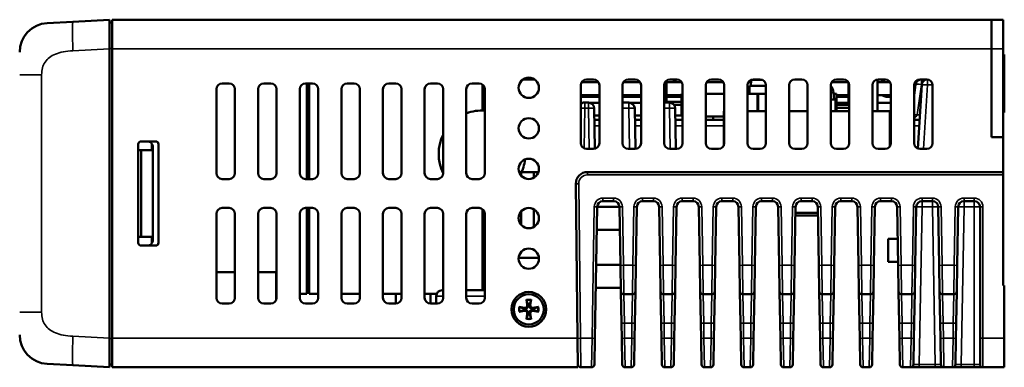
# Model space of a CAD drawing. Header units: millimetres. Extents: x 163 to 2699, y 224 to 730.
# Tile 131 of 168: x 709 to 880, y 670 to 730. Entities that reach past the tile are written whole.
import ezdxf

# ---------------------------------------------------------------- set-up
doc = ezdxf.new("R2010")
doc.units = ezdxf.units.MM
doc.layers.add('可見 (ISO)', color=7, linetype='Continuous', lineweight=50)
doc.layers.add('窄部可見 (ISO)', color=7, linetype='Continuous', lineweight=35)

msp = doc.modelspace()

# ---------------------------------------------------------------- linework, layer by layer
at = {"layer": '可見 (ISO)'}
for p, q in [((877.428, 730.169), (725.428, 730.169)), ((725.428, 725.169), (725.428, 730.169)), ((877.428, 730.169), (877.428, 725.169)), ((877.428, 725.169), (877.428, 730.169)), ((879.428, 730.169), (877.428, 730.169)), ((879.428, 730.169), (879.428, 725.169)), ((718.637, 729.813), (714.166, 729.579)), ((724.928, 730.143), (718.637, 729.813)), ((724.928, 730.143), (724.928, 725.15)), ((725.428, 729.669), (724.928, 729.669)), ((724.928, 675.189), (724.928, 725.15)), ((725.428, 725.169), (725.428, 675.169)), ((877.428, 709.869), (877.428, 725.169)), ((877.428, 725.169), (877.428, 709.869)), ((879.428, 725.169), (879.428, 709.869)), ((879.428, 724.169), (879.628, 724.169)), ((879.628, 724.169), (879.628, 721.169)), ((879.628, 717.169), (879.628, 721.169)), ((744.428, 719.169), (745.628, 719.169)), ((751.628, 719.169), (752.828, 719.169)), ((758.828, 719.169), (760.028, 719.169)), ((759.072, 702.669), (759.072, 719.169)), ((759.443, 702.669), (759.443, 719.169)), ((766.028, 719.169), (767.228, 719.169)), ((773.228, 719.169), (774.428, 719.169)), ((780.428, 719.169), (781.628, 719.169)), ((787.628, 719.169), (788.828, 719.169)), ((789.443, 714.503), (789.443, 718.958)), ((798.408, 719.869), (796.448, 719.869)), ((806.428, 708.869), (806.428, 718.869)), ((806.562, 719.369), (809.494, 719.369)), ((807.428, 719.869), (808.628, 719.869)), ((809.628, 718.869), (809.628, 708.869)), ((813.628, 708.869), (813.628, 718.869)), ((813.762, 719.369), (816.694, 719.369)), ((814.628, 719.869), (815.828, 719.869)), ((816.828, 718.869), (816.828, 708.869)), ((820.828, 708.869), (820.828, 718.869)), ((821.208, 719.654), (821.208, 715.969)), ((821.208, 719.369), (823.894, 719.369)), ((821.828, 719.869), (823.028, 719.869)), ((824.028, 718.869), (824.028, 708.869)), ((828.028, 708.869), (828.028, 718.869)), ((828.162, 719.369), (831.094, 719.369)), ((829.028, 719.869), (830.228, 719.869)), ((831.228, 718.869), (831.228, 708.869)), ((835.228, 708.869), (835.228, 718.869)), ((835.362, 719.369), (835.861, 719.369)), ((835.608, 718.769), (838.428, 718.769)), ((835.608, 717.369), (835.608, 718.769)), ((835.895, 719.757), (835.808, 718.769)), ((836.228, 719.869), (837.428, 719.869)), ((838.428, 718.869), (838.428, 708.869)), ((842.428, 708.869), (842.428, 718.869)), ((843.428, 719.869), (844.628, 719.869)), ((845.628, 718.869), (845.628, 708.869)), ((849.628, 708.869), (849.628, 718.869)), ((849.762, 719.369), (852.694, 719.369)), ((850.628, 719.869), (851.828, 719.869)), ((852.708, 715.469), (852.708, 719.344)), ((852.828, 718.869), (852.828, 708.869)), ((856.828, 708.869), (856.828, 718.869)), ((857.718, 714.369), (857.718, 719.863)), ((857.718, 719.369), (859.894, 719.369)), ((857.828, 719.869), (859.028, 719.869)), ((860.028, 718.869), (860.028, 708.869)), ((864.305, 719.011), (864.028, 717.069)), ((864.028, 708.869), (864.028, 718.869)), ((864.162, 719.369), (864.429, 719.369)), ((865.369, 718.932), (864.682, 707.931)), ((865.028, 719.869), (866.228, 719.869)), ((865.278, 719.869), (865.278, 719.869)), ((867.228, 718.869), (867.228, 708.869)), ((743.428, 703.669), (743.428, 718.169)), ((746.628, 718.169), (746.628, 703.669)), ((750.628, 703.669), (750.628, 718.169)), ((753.828, 718.169), (753.828, 703.669)), ((757.828, 703.669), (757.828, 718.169)), ((761.028, 718.169), (761.028, 703.669)), ((765.028, 703.669), (765.028, 718.169)), ((768.228, 718.169), (768.228, 703.669)), ((772.228, 703.669), (772.228, 718.169)), ((775.428, 718.169), (775.428, 703.669)), ((779.428, 703.669), (779.428, 718.169)), ((782.628, 718.169), (782.628, 703.669)), ((786.628, 703.669), (786.628, 718.169)), ((789.828, 718.169), (789.828, 703.669)), ((806.428, 717.169), (809.628, 717.169)), ((809.628, 716.869), (806.428, 716.869)), ((813.628, 717.169), (816.828, 717.169)), ((816.828, 716.869), (813.628, 716.869)), ((821.208, 717.169), (823.808, 717.169)), ((823.808, 716.869), (821.208, 716.869)), ((823.808, 717.369), (823.808, 713.469)), ((824.028, 717.369), (823.808, 717.369)), ((831.228, 717.369), (828.028, 717.369)), ((836.372, 717.369), (835.228, 717.369)), ((836.372, 717.369), (838.428, 717.369)), ((836.958, 714.369), (836.958, 717.369)), ((837.108, 717.369), (837.108, 714.369)), ((850.108, 717.628), (850.218, 716.369)), ((850.608, 717.369), (850.131, 717.369)), ((850.608, 717.369), (850.608, 714.369)), ((850.608, 717.169), (852.708, 717.169)), ((852.708, 716.869), (850.608, 716.869)), ((857.718, 717.169), (860.028, 717.169)), ((860.028, 716.869), (859.228, 716.869)), ((864.028, 717.169), (864.042, 717.169)), ((879.628, 717.169), (879.628, 714.169)), ((759.072, 716.469), (759.443, 716.469)), ((806.428, 715.819), (806.783, 715.819)), ((807.736, 715.869), (807.095, 715.869)), ((808.048, 715.819), (809.628, 715.819)), ((808.858, 707.896), (808.736, 714.887)), ((814.736, 715.869), (813.628, 715.869)), ((815.048, 715.819), (816.828, 715.819)), ((815.858, 707.87), (815.736, 714.887)), ((821.736, 715.869), (820.828, 715.869)), ((821.208, 715.969), (823.808, 715.969)), ((823.808, 715.469), (822.536, 715.469)), ((822.858, 707.869), (822.736, 714.887)), ((849.628, 716.369), (850.468, 716.369)), ((850.468, 714.369), (850.468, 716.369)), ((850.608, 715.819), (852.708, 715.819)), ((850.608, 715.469), (852.708, 715.469)), ((850.608, 714.969), (852.828, 714.969)), ((857.718, 715.819), (860.028, 715.819)), ((808.758, 713.619), (809.628, 713.619)), ((815.758, 713.619), (816.828, 713.619)), ((822.758, 713.619), (823.808, 713.619)), ((823.808, 713.469), (824.028, 713.469)), ((828.028, 713.469), (831.118, 713.469)), ((829.308, 712.869), (829.308, 713.469)), ((831.228, 714.369), (831.118, 714.369)), ((831.118, 708.413), (831.118, 714.369)), ((838.428, 714.369), (835.228, 714.369)), ((845.628, 714.369), (842.428, 714.369)), ((852.828, 714.369), (849.628, 714.369)), ((859.818, 714.369), (856.828, 714.369)), ((859.818, 708.256), (859.818, 714.369)), ((859.818, 713.619), (860.028, 713.619)), ((879.428, 714.169), (879.628, 714.169)), ((809.628, 712.869), (808.771, 712.869)), ((816.828, 712.869), (815.771, 712.869)), ((824.028, 712.869), (822.771, 712.869)), ((831.118, 712.869), (828.028, 712.869)), ((860.028, 712.869), (859.818, 712.869)), ((864.991, 712.869), (864.028, 712.869)), ((877.428, 709.869), (879.428, 709.869)), ((877.428, 709.869), (879.428, 709.869)), ((879.428, 703.869), (879.428, 709.869)), ((729.928, 691.669), (729.928, 708.669)), ((730.428, 709.169), (732.928, 709.169)), ((732.261, 708.766), (732.261, 707.669)), ((732.428, 692.125), (732.428, 708.214)), ((733.428, 708.669), (733.428, 691.669)), ((729.928, 707.669), (730.428, 707.669)), ((729.928, 692.669), (729.928, 707.669)), ((732.261, 707.669), (730.428, 707.669)), ((730.428, 707.669), (730.428, 692.669)), ((808.628, 707.869), (807.428, 707.869)), ((815.828, 707.869), (814.628, 707.869)), ((823.028, 707.869), (821.828, 707.869)), ((830.228, 707.869), (829.028, 707.869)), ((837.428, 707.869), (836.228, 707.869)), ((844.628, 707.869), (843.428, 707.869)), ((851.828, 707.869), (850.628, 707.869)), ((859.028, 707.869), (857.828, 707.869)), ((866.228, 707.869), (865.028, 707.869)), ((796.128, 703.785), (796.128, 703.248)), ((796.167, 703.869), (799.089, 703.869)), ((798.328, 703.869), (798.328, 702.918)), ((807.557, 703.869), (879.428, 703.869)), ((879.428, 703.869), (879.428, 703.369)), ((879.428, 703.369), (879.428, 684.269)), ((745.628, 702.669), (744.428, 702.669)), ((752.828, 702.669), (751.628, 702.669)), ((760.028, 702.669), (758.828, 702.669)), ((767.228, 702.669), (766.028, 702.669)), ((774.428, 702.669), (773.228, 702.669)), ((781.628, 702.669), (780.428, 702.669)), ((788.828, 702.669), (787.628, 702.669)), ((805.87, 675.169), (805.557, 701.846)), ((808.857, 675.16), (809.254, 697.887)), ((809.254, 697.869), (813.103, 697.869)), ((810.254, 698.869), (812.102, 698.869)), ((813.102, 697.887), (813.279, 687.76)), ((815.934, 687.76), (816.111, 697.887)), ((817.111, 698.869), (818.96, 698.869)), ((819.959, 697.887), (820.136, 687.76)), ((822.791, 687.76), (822.968, 697.887)), ((823.968, 698.869), (825.817, 698.869)), ((826.817, 697.887), (826.993, 687.76)), ((829.648, 687.76), (829.825, 697.887)), ((830.825, 698.869), (832.674, 698.869)), ((833.674, 697.887), (833.85, 687.76)), ((836.506, 687.76), (836.682, 697.887)), ((837.682, 698.869), (839.531, 698.869)), ((840.531, 697.887), (840.708, 687.76)), ((843.363, 687.76), (843.54, 697.887)), ((844.539, 698.869), (846.388, 698.869)), ((847.388, 697.887), (847.565, 687.76)), ((850.22, 687.76), (850.397, 697.887)), ((851.397, 698.869), (853.245, 698.869)), ((854.245, 697.887), (854.422, 687.76)), ((857.077, 687.76), (857.254, 697.887)), ((858.254, 698.869), (860.102, 698.869)), ((861.102, 697.887), (861.279, 687.76)), ((864.234, 687.76), (864.411, 697.887)), ((865.411, 698.869), (867.195, 698.869)), ((868.195, 697.887), (868.372, 687.76)), ((871.484, 687.76), (871.661, 697.887)), ((872.661, 698.869), (874.428, 698.869)), ((875.428, 697.869), (875.428, 675.169)), ((743.428, 682.169), (743.428, 696.669)), ((744.428, 697.669), (745.628, 697.669)), ((746.628, 696.669), (746.628, 682.169)), ((750.628, 682.169), (750.628, 696.669)), ((751.628, 697.669), (752.828, 697.669)), ((753.828, 696.669), (753.828, 682.169)), ((757.828, 682.169), (757.828, 696.669)), ((758.828, 697.669), (760.028, 697.669)), ((759.072, 682.869), (759.072, 697.669)), ((759.443, 682.869), (759.443, 697.669)), ((761.028, 696.669), (761.028, 682.169)), ((765.028, 682.169), (765.028, 696.669)), ((766.028, 697.669), (767.228, 697.669)), ((768.228, 696.669), (768.228, 682.169)), ((772.228, 682.169), (772.228, 696.669)), ((773.228, 697.669), (774.428, 697.669)), ((775.428, 696.669), (775.428, 682.169)), ((779.428, 682.169), (779.428, 696.669)), ((780.428, 697.669), (781.628, 697.669)), ((782.628, 696.669), (782.628, 682.169)), ((786.628, 682.169), (786.628, 696.669)), ((787.628, 697.669), (788.828, 697.669)), ((789.443, 683.469), (789.443, 697.458)), ((789.828, 696.669), (789.828, 682.169)), ((796.128, 697.091), (796.128, 694.748)), ((798.328, 697.42), (798.328, 694.418)), ((847.415, 696.369), (843.513, 696.369)), ((843.522, 696.86), (847.406, 696.86)), ((759.443, 694.269), (759.072, 694.269)), ((809.184, 693.869), (813.172, 693.869)), ((730.428, 692.669), (729.928, 692.669)), ((730.428, 692.669), (732.261, 692.669)), ((732.928, 691.169), (730.428, 691.169)), ((732.261, 692.669), (732.261, 691.572)), ((759.072, 691.269), (759.443, 691.269)), ((789.443, 691.269), (789.828, 691.269)), ((859.528, 692.369), (859.528, 688.369)), ((861.199, 692.369), (859.528, 692.369)), ((759.072, 689.069), (759.443, 689.069)), ((789.443, 689.069), (789.828, 689.069)), ((795.684, 689.069), (799.172, 689.069)), ((809.079, 687.869), (813.277, 687.869)), ((813.358, 683.26), (813.279, 687.76)), ((815.934, 687.76), (815.856, 683.26)), ((820.215, 683.26), (820.136, 687.76)), ((822.791, 687.76), (822.713, 683.26)), ((827.072, 683.26), (826.993, 687.76)), ((829.648, 687.76), (829.57, 683.26)), ((833.929, 683.26), (833.85, 687.76)), ((836.506, 687.76), (836.427, 683.26)), ((840.786, 683.26), (840.708, 687.76)), ((843.363, 687.76), (843.284, 683.26)), ((847.643, 683.26), (847.565, 687.76)), ((850.22, 687.76), (850.141, 683.26)), ((854.5, 683.26), (854.422, 687.76)), ((857.077, 687.76), (856.999, 683.26)), ((861.268, 688.369), (859.528, 688.369)), ((861.358, 683.26), (861.279, 687.76)), ((864.234, 687.76), (864.156, 683.26)), ((868.451, 683.26), (868.372, 687.76)), ((871.484, 687.76), (871.406, 683.26)), ((746.628, 686.569), (743.428, 686.569)), ((753.748, 686.569), (750.628, 686.569)), ((753.748, 681.777), (753.748, 686.569)), ((879.428, 684.269), (879.628, 684.269)), ((879.628, 675.169), (879.628, 684.269)), ((753.748, 682.869), (753.828, 682.869)), ((757.828, 682.869), (759.072, 682.869)), ((759.443, 682.869), (761.028, 682.869)), ((765.028, 682.869), (768.228, 682.869)), ((772.228, 682.869), (775.428, 682.869)), ((774.428, 681.169), (774.428, 682.869)), ((779.428, 682.869), (781.512, 682.869)), ((780.428, 681.169), (780.428, 682.869)), ((782.428, 683.469), (782.628, 683.469)), ((789.828, 683.469), (786.628, 683.469)), ((809.009, 683.869), (813.347, 683.869)), ((813.358, 683.26), (813.454, 677.76)), ((813.858, 682.769), (815.356, 682.769)), ((815.76, 677.76), (815.856, 683.26)), ((820.215, 683.26), (820.311, 677.76)), ((820.715, 682.769), (822.213, 682.769)), ((822.617, 677.76), (822.713, 683.26)), ((827.072, 683.26), (827.168, 677.76)), ((827.572, 682.769), (829.07, 682.769)), ((829.474, 677.76), (829.57, 683.26)), ((833.929, 683.26), (834.025, 677.76)), ((834.429, 682.769), (835.927, 682.769)), ((836.331, 677.76), (836.427, 683.26)), ((840.786, 683.26), (840.882, 677.76)), ((841.286, 682.769), (842.784, 682.769)), ((843.188, 677.76), (843.284, 683.26)), ((847.643, 683.26), (847.739, 677.76)), ((848.143, 682.769), (849.641, 682.769)), ((850.045, 677.76), (850.141, 683.26)), ((854.5, 683.26), (854.596, 677.76)), ((855, 682.769), (856.499, 682.769)), ((856.903, 677.76), (856.999, 683.26)), ((861.358, 683.26), (861.454, 677.76)), ((861.858, 682.769), (863.656, 682.769)), ((864.06, 677.76), (864.156, 683.26)), ((868.451, 683.26), (868.547, 677.76)), ((868.95, 682.769), (870.906, 682.769)), ((871.31, 677.76), (871.406, 683.26)), ((745.628, 681.169), (744.428, 681.169)), ((752.828, 681.169), (751.628, 681.169)), ((760.028, 681.169), (758.828, 681.169)), ((767.228, 681.169), (766.028, 681.169)), ((774.428, 681.169), (773.228, 681.169)), ((781.628, 681.169), (780.428, 681.169)), ((781.428, 682.469), (781.428, 681.169)), ((788.828, 681.169), (787.628, 681.169)), ((797.017, 681.842), (797.169, 680.939)), ((797.839, 681.842), (797.687, 680.939)), ((795.755, 680.58), (796.658, 680.428)), ((795.755, 679.758), (796.658, 679.91)), ((797.017, 678.496), (797.169, 679.399)), ((797.839, 678.496), (797.687, 679.399)), ((799.101, 680.58), (798.198, 680.428)), ((799.101, 679.758), (798.198, 679.91)), ((813.454, 677.76), (813.499, 675.16)), ((815.714, 675.16), (815.76, 677.76)), ((820.311, 677.76), (820.356, 675.16)), ((822.571, 675.16), (822.617, 677.76)), ((827.168, 677.76), (827.213, 675.16)), ((829.429, 675.16), (829.474, 677.76)), ((834.025, 677.76), (834.07, 675.16)), ((836.286, 675.16), (836.331, 677.76)), ((840.882, 677.76), (840.928, 675.16)), ((843.143, 675.16), (843.188, 677.76)), ((847.739, 677.76), (847.785, 675.16)), ((850, 675.16), (850.045, 677.76)), ((854.596, 677.76), (854.642, 675.16)), ((856.857, 675.16), (856.903, 677.76)), ((861.454, 677.76), (861.499, 675.16)), ((864.014, 675.16), (864.06, 677.76)), ((868.547, 677.76), (868.592, 675.16)), ((871.264, 675.16), (871.31, 677.76)), ((724.928, 675.189), (724.928, 670.195)), ((725.428, 670.169), (725.428, 675.169)), ((805.87, 675.169), (805.928, 670.169)), ((808.857, 675.16), (808.779, 670.66)), ((813.578, 670.66), (813.499, 675.16)), ((815.714, 675.16), (815.636, 670.66)), ((820.435, 670.66), (820.356, 675.16)), ((822.571, 675.16), (822.493, 670.66)), ((827.292, 670.66), (827.213, 675.16)), ((829.429, 675.16), (829.35, 670.66)), ((834.149, 670.66), (834.07, 675.16)), ((836.286, 675.16), (836.207, 670.66)), ((841.006, 670.66), (840.928, 675.16)), ((843.143, 675.16), (843.064, 670.66)), ((847.863, 670.66), (847.785, 675.16)), ((850, 675.16), (849.921, 670.66)), ((854.72, 670.66), (854.642, 675.16)), ((856.857, 675.16), (856.779, 670.66)), ((861.578, 670.66), (861.499, 675.16)), ((864.014, 675.16), (863.936, 670.66)), ((868.67, 670.66), (868.592, 675.16)), ((871.264, 675.16), (871.186, 670.66)), ((875.428, 670.669), (875.428, 675.169)), ((879.628, 675.169), (879.628, 670.169)), ((714.166, 670.759), (718.637, 670.525)), ((725.428, 670.669), (724.928, 670.669)), ((718.637, 670.525), (724.928, 670.195)), ((725.428, 670.169), (805.928, 670.169)), ((806.422, 670.169), (808.279, 670.169)), ((814.077, 670.169), (815.136, 670.169)), ((820.935, 670.169), (821.993, 670.169)), ((827.792, 670.169), (828.85, 670.169)), ((834.649, 670.169), (835.707, 670.169)), ((841.506, 670.169), (842.564, 670.169)), ((848.363, 670.169), (849.422, 670.169)), ((855.22, 670.169), (856.279, 670.169)), ((862.077, 670.169), (863.436, 670.169)), ((863.436, 670.169), (864.936, 670.169)), ((864.936, 670.169), (867.67, 670.169)), ((867.67, 670.169), (869.17, 670.169)), ((869.17, 670.169), (870.686, 670.169)), ((870.686, 670.169), (872.186, 670.169)), ((872.186, 670.169), (874.428, 670.169)), ((874.428, 670.169), (875.928, 670.169)), ((875.928, 670.169), (879.628, 670.169))]:
    msp.add_line(p, q, dxfattribs=at)
at = {"layer": '可見 (ISO)', "flags": 128}
for points in [[(797.342, 680.828), (797.341, 680.792), (797.337, 680.755), (797.331, 680.719), (797.322, 680.683), (797.312, 680.647), (797.299, 680.612), (797.284, 680.578), (797.267, 680.545), (797.247, 680.513), (797.225, 680.482), (797.201, 680.452), (797.174, 680.423), (797.146, 680.396), (797.116, 680.372), (797.084, 680.35), (797.052, 680.331), (797.019, 680.313), (796.985, 680.298), (796.95, 680.285), (796.914, 680.275), (796.878, 680.267), (796.842, 680.26), (796.806, 680.257), (796.769, 680.255)], [(797.048, 681.704), (797.047, 681.707), (797.045, 681.711), (797.044, 681.715), (797.043, 681.719), (797.042, 681.724), (797.04, 681.728), (797.039, 681.733), (797.038, 681.738), (797.037, 681.743), (797.035, 681.749), (797.034, 681.755), (797.033, 681.761), (797.031, 681.767), (797.03, 681.773), (797.028, 681.78), (797.027, 681.786), (797.026, 681.793), (797.025, 681.799), (797.023, 681.806), (797.022, 681.814), (797.02, 681.821), (797.019, 681.828), (797.018, 681.835), (797.017, 681.842)], [(797.048, 681.704), (797.063, 681.661), (797.078, 681.62), (797.092, 681.58), (797.106, 681.541), (797.119, 681.503), (797.132, 681.467), (797.145, 681.432), (797.157, 681.398), (797.169, 681.364), (797.18, 681.332), (797.191, 681.301), (797.202, 681.271), (797.213, 681.241), (797.223, 681.212), (797.233, 681.184), (797.242, 681.157), (797.252, 681.131), (797.261, 681.105), (797.27, 681.08), (797.278, 681.055), (797.287, 681.031), (797.295, 681.008), (797.303, 680.985), (797.311, 680.963)], [(797.311, 680.963), (797.313, 680.957), (797.315, 680.952), (797.317, 680.946), (797.319, 680.94), (797.32, 680.935), (797.322, 680.929), (797.324, 680.923), (797.325, 680.918), (797.327, 680.912), (797.328, 680.906), (797.329, 680.901), (797.331, 680.895), (797.332, 680.89), (797.333, 680.884), (797.334, 680.878), (797.335, 680.873), (797.337, 680.867), (797.337, 680.861), (797.338, 680.856), (797.339, 680.85), (797.34, 680.845), (797.341, 680.839), (797.342, 680.834), (797.342, 680.828)], [(797.514, 680.828), (797.515, 680.834), (797.515, 680.839), (797.516, 680.845), (797.517, 680.85), (797.518, 680.856), (797.519, 680.861), (797.52, 680.867), (797.521, 680.873), (797.522, 680.878), (797.523, 680.884), (797.524, 680.89), (797.525, 680.895), (797.527, 680.901), (797.528, 680.906), (797.529, 680.912), (797.531, 680.918), (797.533, 680.923), (797.534, 680.929), (797.536, 680.935), (797.538, 680.94), (797.539, 680.946), (797.541, 680.952), (797.543, 680.957), (797.545, 680.963)], [(798.087, 680.255), (798.051, 680.257), (798.014, 680.26), (797.978, 680.267), (797.942, 680.275), (797.906, 680.285), (797.871, 680.298), (797.837, 680.313), (797.804, 680.331), (797.772, 680.35), (797.741, 680.372), (797.711, 680.396), (797.682, 680.423), (797.655, 680.452), (797.631, 680.482), (797.609, 680.513), (797.589, 680.545), (797.572, 680.578), (797.557, 680.612), (797.544, 680.647), (797.534, 680.683), (797.525, 680.719), (797.519, 680.755), (797.515, 680.792), (797.514, 680.828)], [(797.545, 680.963), (797.553, 680.985), (797.561, 681.008), (797.569, 681.031), (797.578, 681.055), (797.586, 681.08), (797.595, 681.105), (797.604, 681.131), (797.614, 681.157), (797.623, 681.184), (797.633, 681.212), (797.644, 681.241), (797.654, 681.271), (797.665, 681.301), (797.676, 681.332), (797.687, 681.364), (797.699, 681.398), (797.711, 681.432), (797.724, 681.467), (797.737, 681.503), (797.75, 681.541), (797.764, 681.58), (797.778, 681.62), (797.793, 681.661), (797.808, 681.704)], [(797.839, 681.842), (797.838, 681.835), (797.837, 681.828), (797.836, 681.821), (797.834, 681.814), (797.833, 681.806), (797.832, 681.799), (797.83, 681.793), (797.829, 681.786), (797.828, 681.78), (797.826, 681.773), (797.825, 681.767), (797.824, 681.761), (797.822, 681.755), (797.821, 681.749), (797.819, 681.743), (797.818, 681.738), (797.817, 681.733), (797.816, 681.728), (797.814, 681.724), (797.813, 681.719), (797.812, 681.715), (797.811, 681.711), (797.809, 681.707), (797.808, 681.704)], [(795.755, 680.58), (795.762, 680.579), (795.769, 680.578), (795.776, 680.577), (795.784, 680.575), (795.791, 680.574), (795.798, 680.573), (795.805, 680.571), (795.811, 680.57), (795.818, 680.569), (795.824, 680.567), (795.83, 680.566), (795.836, 680.565), (795.843, 680.563), (795.848, 680.562), (795.854, 680.561), (795.859, 680.559), (795.864, 680.558), (795.869, 680.557), (795.874, 680.555), (795.878, 680.554), (795.882, 680.553), (795.886, 680.552), (795.89, 680.551), (795.893, 680.549)], [(795.893, 679.789), (795.89, 679.788), (795.886, 679.787), (795.882, 679.785), (795.878, 679.784), (795.874, 679.783), (795.869, 679.782), (795.864, 679.78), (795.859, 679.779), (795.854, 679.778), (795.848, 679.776), (795.843, 679.775), (795.836, 679.774), (795.83, 679.772), (795.824, 679.771), (795.818, 679.77), (795.811, 679.768), (795.805, 679.767), (795.798, 679.766), (795.791, 679.764), (795.784, 679.763), (795.776, 679.762), (795.769, 679.76), (795.762, 679.759), (795.755, 679.758)], [(796.634, 680.286), (796.612, 680.294), (796.589, 680.302), (796.566, 680.31), (796.542, 680.319), (796.518, 680.327), (796.492, 680.336), (796.467, 680.345), (796.44, 680.355), (796.413, 680.365), (796.385, 680.374), (796.356, 680.385), (796.327, 680.395), (796.296, 680.406), (796.265, 680.417), (796.233, 680.429), (796.2, 680.44), (796.165, 680.453), (796.13, 680.465), (796.094, 680.478), (796.056, 680.491), (796.017, 680.505), (795.977, 680.519), (795.936, 680.534), (795.893, 680.549)], [(795.893, 679.789), (795.936, 679.804), (795.977, 679.819), (796.017, 679.833), (796.056, 679.847), (796.094, 679.86), (796.13, 679.873), (796.165, 679.886), (796.2, 679.898), (796.233, 679.91), (796.265, 679.921), (796.296, 679.932), (796.327, 679.943), (796.356, 679.954), (796.385, 679.964), (796.413, 679.974), (796.44, 679.983), (796.467, 679.993), (796.492, 680.002), (796.518, 680.011), (796.542, 680.02), (796.566, 680.028), (796.589, 680.036), (796.612, 680.044), (796.634, 680.052)], [(796.769, 680.255), (796.764, 680.256), (796.758, 680.256), (796.753, 680.257), (796.747, 680.258), (796.741, 680.259), (796.736, 680.26), (796.73, 680.261), (796.725, 680.262), (796.719, 680.263), (796.713, 680.264), (796.708, 680.265), (796.702, 680.266), (796.696, 680.268), (796.691, 680.269), (796.685, 680.271), (796.679, 680.272), (796.674, 680.274), (796.668, 680.275), (796.662, 680.277), (796.657, 680.279), (796.651, 680.28), (796.645, 680.282), (796.64, 680.284), (796.634, 680.286)], [(796.634, 680.052), (796.64, 680.054), (796.645, 680.056), (796.651, 680.058), (796.657, 680.06), (796.662, 680.061), (796.668, 680.063), (796.674, 680.065), (796.679, 680.066), (796.685, 680.068), (796.691, 680.069), (796.696, 680.071), (796.702, 680.072), (796.708, 680.073), (796.713, 680.074), (796.719, 680.075), (796.725, 680.077), (796.73, 680.078), (796.736, 680.079), (796.741, 680.08), (796.747, 680.08), (796.753, 680.081), (796.758, 680.082), (796.764, 680.083), (796.769, 680.083)], [(796.769, 680.083), (796.806, 680.082), (796.842, 680.078), (796.878, 680.072), (796.914, 680.063), (796.95, 680.053), (796.985, 680.04), (797.019, 680.025), (797.052, 680.008), (797.084, 679.988), (797.116, 679.966), (797.146, 679.942), (797.174, 679.915), (797.201, 679.887), (797.225, 679.857), (797.247, 679.825), (797.267, 679.793), (797.284, 679.76), (797.299, 679.726), (797.312, 679.691), (797.322, 679.655), (797.331, 679.619), (797.337, 679.583), (797.341, 679.547), (797.342, 679.51)], [(797.311, 679.375), (797.303, 679.353), (797.295, 679.33), (797.287, 679.307), (797.278, 679.283), (797.27, 679.259), (797.261, 679.233), (797.252, 679.208), (797.242, 679.181), (797.233, 679.154), (797.223, 679.126), (797.213, 679.097), (797.202, 679.068), (797.191, 679.037), (797.18, 679.006), (797.169, 678.974), (797.157, 678.941), (797.145, 678.907), (797.132, 678.871), (797.119, 678.835), (797.106, 678.797), (797.092, 678.759), (797.078, 678.718), (797.063, 678.677), (797.048, 678.634)], [(797.342, 679.51), (797.342, 679.505), (797.341, 679.499), (797.34, 679.494), (797.339, 679.488), (797.338, 679.482), (797.337, 679.477), (797.337, 679.471), (797.335, 679.466), (797.334, 679.46), (797.333, 679.454), (797.332, 679.449), (797.331, 679.443), (797.329, 679.438), (797.328, 679.432), (797.327, 679.426), (797.325, 679.421), (797.324, 679.415), (797.322, 679.409), (797.32, 679.404), (797.319, 679.398), (797.317, 679.392), (797.315, 679.387), (797.313, 679.381), (797.311, 679.375)], [(797.514, 679.51), (797.515, 679.547), (797.519, 679.583), (797.525, 679.619), (797.534, 679.655), (797.544, 679.691), (797.557, 679.726), (797.572, 679.76), (797.589, 679.793), (797.609, 679.825), (797.631, 679.857), (797.655, 679.887), (797.682, 679.915), (797.711, 679.942), (797.741, 679.966), (797.772, 679.988), (797.804, 680.008), (797.837, 680.025), (797.871, 680.04), (797.906, 680.053), (797.942, 680.063), (797.978, 680.072), (798.014, 680.078), (798.051, 680.082), (798.087, 680.083)], [(797.545, 679.375), (797.543, 679.381), (797.541, 679.387), (797.539, 679.392), (797.538, 679.398), (797.536, 679.404), (797.534, 679.409), (797.533, 679.415), (797.531, 679.421), (797.529, 679.426), (797.528, 679.432), (797.527, 679.438), (797.525, 679.443), (797.524, 679.449), (797.523, 679.454), (797.522, 679.46), (797.521, 679.466), (797.52, 679.471), (797.519, 679.477), (797.518, 679.482), (797.517, 679.488), (797.516, 679.494), (797.515, 679.499), (797.515, 679.505), (797.514, 679.51)], [(797.808, 678.634), (797.793, 678.677), (797.778, 678.718), (797.764, 678.759), (797.75, 678.797), (797.737, 678.835), (797.724, 678.871), (797.711, 678.907), (797.699, 678.941), (797.687, 678.974), (797.676, 679.006), (797.665, 679.037), (797.654, 679.068), (797.644, 679.097), (797.633, 679.126), (797.623, 679.154), (797.614, 679.181), (797.604, 679.208), (797.595, 679.233), (797.586, 679.259), (797.578, 679.283), (797.569, 679.307), (797.561, 679.33), (797.553, 679.353), (797.545, 679.375)], [(798.222, 680.286), (798.216, 680.284), (798.211, 680.282), (798.205, 680.28), (798.199, 680.279), (798.194, 680.277), (798.188, 680.275), (798.182, 680.274), (798.177, 680.272), (798.171, 680.271), (798.165, 680.269), (798.16, 680.268), (798.154, 680.266), (798.148, 680.265), (798.143, 680.264), (798.137, 680.263), (798.132, 680.262), (798.126, 680.261), (798.12, 680.26), (798.115, 680.259), (798.109, 680.258), (798.104, 680.257), (798.098, 680.256), (798.092, 680.256), (798.087, 680.255)], [(798.087, 680.083), (798.092, 680.083), (798.098, 680.082), (798.104, 680.081), (798.109, 680.08), (798.115, 680.08), (798.12, 680.079), (798.126, 680.078), (798.132, 680.077), (798.137, 680.075), (798.143, 680.074), (798.148, 680.073), (798.154, 680.072), (798.16, 680.071), (798.165, 680.069), (798.171, 680.068), (798.177, 680.066), (798.182, 680.065), (798.188, 680.063), (798.194, 680.061), (798.199, 680.06), (798.205, 680.058), (798.211, 680.056), (798.216, 680.054), (798.222, 680.052)], [(798.963, 680.549), (798.92, 680.534), (798.879, 680.519), (798.839, 680.505), (798.8, 680.491), (798.762, 680.478), (798.726, 680.465), (798.691, 680.453), (798.657, 680.44), (798.623, 680.429), (798.591, 680.417), (798.56, 680.406), (798.529, 680.395), (798.5, 680.385), (798.471, 680.374), (798.443, 680.365), (798.416, 680.355), (798.39, 680.345), (798.364, 680.336), (798.339, 680.327), (798.314, 680.319), (798.29, 680.31), (798.267, 680.302), (798.244, 680.294), (798.222, 680.286)], [(798.222, 680.052), (798.244, 680.044), (798.267, 680.036), (798.29, 680.028), (798.314, 680.02), (798.339, 680.011), (798.364, 680.002), (798.39, 679.993), (798.416, 679.983), (798.443, 679.974), (798.471, 679.964), (798.5, 679.954), (798.529, 679.943), (798.56, 679.932), (798.591, 679.921), (798.623, 679.91), (798.657, 679.898), (798.691, 679.886), (798.726, 679.873), (798.762, 679.86), (798.8, 679.847), (798.839, 679.833), (798.879, 679.819), (798.92, 679.804), (798.963, 679.789)], [(798.963, 680.549), (798.966, 680.551), (798.97, 680.552), (798.974, 680.553), (798.978, 680.554), (798.983, 680.555), (798.987, 680.557), (798.992, 680.558), (798.997, 680.559), (799.002, 680.561), (799.008, 680.562), (799.014, 680.563), (799.02, 680.565), (799.026, 680.566), (799.032, 680.567), (799.039, 680.569), (799.045, 680.57), (799.051, 680.571), (799.058, 680.573), (799.065, 680.574), (799.073, 680.575), (799.08, 680.577), (799.087, 680.578), (799.094, 680.579), (799.101, 680.58)], [(799.101, 679.758), (799.094, 679.759), (799.087, 679.76), (799.08, 679.762), (799.073, 679.763), (799.065, 679.764), (799.058, 679.766), (799.051, 679.767), (799.045, 679.768), (799.039, 679.77), (799.032, 679.771), (799.026, 679.772), (799.02, 679.774), (799.014, 679.775), (799.008, 679.776), (799.002, 679.778), (798.997, 679.779), (798.992, 679.78), (798.987, 679.782), (798.983, 679.783), (798.978, 679.784), (798.974, 679.785), (798.97, 679.787), (798.966, 679.788), (798.963, 679.789)], [(797.017, 678.496), (797.018, 678.503), (797.019, 678.51), (797.02, 678.517), (797.022, 678.525), (797.023, 678.532), (797.025, 678.539), (797.026, 678.546), (797.027, 678.552), (797.028, 678.559), (797.03, 678.565), (797.031, 678.571), (797.033, 678.578), (797.034, 678.584), (797.035, 678.59), (797.037, 678.595), (797.038, 678.601), (797.039, 678.606), (797.04, 678.61), (797.042, 678.615), (797.043, 678.619), (797.044, 678.623), (797.045, 678.627), (797.047, 678.631), (797.048, 678.634)], [(797.808, 678.634), (797.809, 678.631), (797.811, 678.627), (797.812, 678.623), (797.813, 678.619), (797.814, 678.615), (797.816, 678.61), (797.817, 678.606), (797.818, 678.601), (797.819, 678.595), (797.821, 678.59), (797.822, 678.584), (797.824, 678.578), (797.825, 678.571), (797.826, 678.565), (797.828, 678.559), (797.829, 678.552), (797.83, 678.546), (797.832, 678.539), (797.833, 678.532), (797.834, 678.525), (797.836, 678.517), (797.837, 678.51), (797.838, 678.503), (797.839, 678.496)]]:
    msp.add_lwpolyline(points, dxfattribs=at)
at = {"layer": '可見 (ISO)'}
for centre, radius in [((797.428, 718.419), 1.75), ((797.428, 711.419), 1.75), ((797.428, 704.419), 1.75), ((797.428, 695.919), 1.75), ((797.428, 688.919), 1.75), ((797.428, 680.169), 3), ((797.428, 680.169), 2.6)]:
    msp.add_circle(centre, radius, dxfattribs=at)
for centre, radius, start, end in [((714.428, 724.586), 5, 93, 180), ((744.428, 718.169), 1, 90, 180), ((745.628, 718.169), 1, 0, 90), ((751.628, 718.169), 1, 90, 180), ((752.828, 718.169), 1, 0, 90), ((758.828, 718.169), 1, 90, 180), ((760.028, 718.169), 1, 0, 90), ((766.028, 718.169), 1, 90, 180), ((767.228, 718.169), 1, 0, 90), ((773.228, 718.169), 1, 90, 180), ((774.428, 718.169), 1, 0, 90), ((780.428, 718.169), 1, 90, 180), ((781.628, 718.169), 1, 0, 90), ((787.628, 718.169), 1, 90, 180), ((788.828, 718.169), 1, 0, 90), ((807.428, 718.869), 1, 90, 180), ((808.628, 718.869), 1, 0, 90), ((814.628, 718.869), 1, 90, 180), ((815.828, 718.869), 1, 0, 90), ((821.828, 718.869), 1, 90, 180), ((823.228, 718.869), 1, 95.73917, 150), ((823.028, 718.869), 1, 0, 90), ((829.028, 718.869), 1, 90, 180), ((830.228, 718.869), 1, 0, 90), ((836.228, 718.869), 1, 90, 180), ((837.09, 719.653), 1.2, 172.27174, 175), ((837.428, 718.869), 1, 0, 90), ((843.428, 718.869), 1, 90, 180), ((844.628, 718.869), 1, 0, 90), ((850.628, 718.869), 1, 90, 180), ((848.116, 717.453), 2, 5, 40.8651), ((851.828, 718.869), 1, 0, 90), ((857.828, 718.869), 1, 90, 180), ((859.228, 718.869), 1, 95.73917, 150), ((859.028, 718.869), 1, 0, 90), ((865.028, 718.869), 1, 90, 180), ((865.295, 718.869), 1, 90, 171.8699), ((866.368, 718.869), 1, 93.99823, 176.42367), ((866.228, 718.869), 1, 0, 90), ((823.228, 717.869), 1, 224.427, 270), ((859.228, 717.869), 1, 224.427, 270), ((807.095, 714.869), 1, 90, 131.83101), ((807.736, 714.869), 1, 1, 90), ((814.736, 714.869), 1, 1, 90), ((821.736, 714.869), 1, 1, 90), ((789.354, 707.004), 7.5, 86.3748, 111.31143), ((789.354, 707.004), 7.5, 153.73675, 206.26325), ((789.354, 707.004), 7.5, 25.8859, 31.45972), ((730.428, 708.669), 0.5, 90, 180), ((731.428, 708.214), 1, 33.55731, 72.85815), ((731.428, 708.214), 1, 0, 33.55731), ((732.928, 708.669), 0.5, 0, 90), ((807.428, 708.869), 1, 180, 270), ((808.628, 708.869), 1, 270, 0), ((814.628, 708.869), 1, 180, 270), ((815.828, 708.869), 1, 270, 0), ((821.828, 708.869), 1, 180, 270), ((823.028, 708.869), 1, 270, 0), ((829.028, 708.869), 1, 180, 270), ((830.228, 708.869), 1, 270, 0), ((836.228, 708.869), 1, 180, 270), ((837.428, 708.869), 1, 270, 0), ((843.428, 708.869), 1, 180, 270), ((844.628, 708.869), 1, 270, 0), ((850.628, 708.869), 1, 180, 270), ((851.828, 708.869), 1, 270, 0), ((857.828, 708.869), 1, 180, 270), ((859.028, 708.869), 1, 270, 0), ((865.028, 708.869), 1, 180, 270), ((866.228, 708.869), 1, 270, 0), ((760.296, 703.069), 1.8, 118.28639, 132.85586), ((789.354, 707.004), 7.5, 331.80757, 352.69381), ((744.428, 703.669), 1, 180, 270), ((745.628, 703.669), 1, 270, 0), ((751.628, 703.669), 1, 180, 270), ((752.828, 703.669), 1, 270, 0), ((758.828, 703.669), 1, 180, 270), ((760.028, 703.669), 1, 270, 0), ((766.028, 703.669), 1, 180, 270), ((767.228, 703.669), 1, 270, 0), ((773.228, 703.669), 1, 180, 270), ((774.428, 703.669), 1, 270, 0), ((780.428, 703.669), 1, 180, 270), ((781.628, 703.669), 1, 270, 0), ((787.628, 703.669), 1, 180, 270), ((788.828, 703.669), 1, 270, 0), ((807.557, 701.869), 2, 90, 180.67088), ((810.254, 697.869), 1, 90, 179), ((812.102, 697.869), 1, 1, 90), ((817.111, 697.869), 1, 90, 179), ((818.96, 697.869), 1, 1, 90), ((823.968, 697.869), 1, 90, 179), ((825.817, 697.869), 1, 1, 90), ((830.825, 697.869), 1, 90, 179), ((832.674, 697.869), 1, 1, 90), ((837.682, 697.869), 1, 90, 179), ((839.531, 697.869), 1, 1, 90), ((844.539, 697.869), 1, 90, 179), ((846.388, 697.869), 1, 1, 90), ((851.397, 697.869), 1, 90, 179), ((853.245, 697.869), 1, 1, 90), ((858.254, 697.869), 1, 90, 179), ((860.102, 697.869), 1, 1, 90), ((865.411, 697.869), 1, 90, 179), ((867.195, 697.869), 1, 1, 90), ((872.661, 697.869), 1, 90, 179), ((874.428, 697.869), 1, 0, 90), ((744.428, 696.669), 1, 90, 180), ((745.628, 696.669), 1, 0, 90), ((751.628, 696.669), 1, 90, 180), ((752.828, 696.669), 1, 0, 90), ((758.828, 696.669), 1, 90, 180), ((760.028, 696.669), 1, 0, 90), ((766.028, 696.669), 1, 90, 180), ((767.228, 696.669), 1, 0, 90), ((773.228, 696.669), 1, 90, 180), ((774.428, 696.669), 1, 0, 90), ((780.428, 696.669), 1, 90, 180), ((781.628, 696.669), 1, 0, 90), ((787.628, 696.669), 1, 90, 180), ((788.828, 696.669), 1, 0, 90), ((730.428, 691.669), 0.5, 180, 270), ((731.428, 692.125), 1, 287.14185, 326.44269), ((731.428, 692.125), 1, 326.44269, 0), ((732.928, 691.669), 0.5, 270, 0), ((782.428, 682.469), 1, 90, 180), ((813.858, 683.269), 0.5, 181, 270), ((815.356, 683.269), 0.5, 270, 359), ((820.715, 683.269), 0.5, 181, 270), ((822.213, 683.269), 0.5, 270, 359), ((827.572, 683.269), 0.5, 181, 270), ((829.07, 683.269), 0.5, 270, 359), ((834.429, 683.269), 0.5, 181, 270), ((835.927, 683.269), 0.5, 270, 359), ((841.286, 683.269), 0.5, 181, 270), ((842.784, 683.269), 0.5, 270, 359), ((848.143, 683.269), 0.5, 181, 270), ((849.641, 683.269), 0.5, 270, 359), ((855, 683.269), 0.5, 181, 270), ((856.499, 683.269), 0.5, 270, 359), ((861.858, 683.269), 0.5, 181, 270), ((863.656, 683.269), 0.5, 270, 359), ((868.95, 683.269), 0.5, 181, 270), ((870.906, 683.269), 0.5, 270, 359), ((744.428, 682.169), 1, 180, 270), ((745.628, 682.169), 1, 270, 0), ((751.628, 682.169), 1, 180, 270), ((752.828, 682.169), 1, 270, 0), ((758.828, 682.169), 1, 180, 270), ((760.028, 682.169), 1, 270, 0), ((766.028, 682.169), 1, 180, 270), ((767.228, 682.169), 1, 270, 0), ((773.228, 682.169), 1, 180, 270), ((774.428, 682.169), 1, 270, 0), ((780.428, 682.169), 1, 180, 270), ((781.628, 682.169), 1, 270, 0), ((787.628, 682.169), 1, 180, 270), ((788.828, 682.169), 1, 270, 0), ((796.732, 680.866), 0.443, 260.44847, 9.55153), ((797.428, 680.169), 0.664, 82.58152, 97.41848), ((798.125, 680.866), 0.443, 170.44847, 279.55153), ((796.732, 679.473), 0.443, 350.44847, 99.55153), ((797.428, 680.169), 0.664, 172.58152, 187.41848), ((797.428, 680.169), 0.664, 262.58152, 277.41848), ((798.125, 679.473), 0.443, 80.44847, 189.55153), ((797.428, 680.169), 0.664, 352.58152, 7.41848), ((714.428, 675.753), 5, 180, 267), ((806.422, 670.669), 0.5, 180.67088, 270), ((808.279, 670.669), 0.5, 270, 359), ((814.077, 670.669), 0.5, 181, 270), ((815.136, 670.669), 0.5, 270, 359), ((820.935, 670.669), 0.5, 181, 270), ((821.993, 670.669), 0.5, 270, 359), ((827.792, 670.669), 0.5, 181, 270), ((828.85, 670.669), 0.5, 270, 359), ((834.649, 670.669), 0.5, 181, 270), ((835.707, 670.669), 0.5, 270, 359), ((841.506, 670.669), 0.5, 181, 270), ((842.564, 670.669), 0.5, 270, 359), ((848.363, 670.669), 0.5, 181, 270), ((849.422, 670.669), 0.5, 270, 359), ((855.22, 670.669), 0.5, 181, 270), ((856.279, 670.669), 0.5, 270, 359), ((862.077, 670.669), 0.5, 181, 270), ((863.436, 670.669), 0.5, 270, 359), ((869.17, 670.669), 0.5, 181, 270), ((870.686, 670.669), 0.5, 270, 359), ((875.928, 670.669), 0.5, 180, 270)]:
    msp.add_arc(centre, radius, start, end, dxfattribs=at)
at = {"layer": '窄部可見 (ISO)'}
for p, q in [((718.637, 724.82), (724.928, 725.15)), ((725.428, 725.176), (724.928, 725.176)), ((725.428, 725.169), (877.428, 725.169)), ((877.428, 725.169), (879.428, 725.169)), ((709.428, 720.683), (713.219, 720.683)), ((713.219, 679.656), (713.219, 720.683)), ((879.428, 721.169), (879.628, 721.169)), ((837.888, 719.757), (835.895, 719.757)), ((864.541, 713.728), (865.295, 719.011)), ((865.295, 719.869), (865.295, 719.011)), ((865.295, 719.011), (865.378, 719.011)), ((865.676, 707.869), (866.368, 718.932)), ((866.368, 719.859), (866.368, 718.932)), ((866.368, 718.932), (867.226, 718.932)), ((850.108, 717.628), (849.628, 717.628)), ((879.428, 717.169), (879.628, 717.169)), ((806.428, 715.869), (807.095, 715.869)), ((806.974, 707.978), (807.095, 714.887)), ((807.095, 715.869), (807.095, 714.887)), ((807.095, 714.887), (807.736, 714.887)), ((807.736, 714.887), (807.736, 715.869)), ((807.736, 715.869), (809.628, 715.869)), ((807.736, 714.887), (807.858, 707.869)), ((813.628, 714.887), (814.736, 714.887)), ((814.736, 715.869), (816.828, 715.869)), ((814.736, 715.869), (814.736, 714.887)), ((814.736, 714.887), (814.858, 707.869)), ((820.828, 714.887), (821.736, 714.887)), ((821.736, 715.869), (821.736, 714.887)), ((821.736, 714.887), (821.858, 707.869)), ((865.044, 713.728), (864.541, 713.728)), ((808.789, 711.84), (809.628, 711.84)), ((815.789, 711.84), (816.828, 711.84)), ((822.789, 711.84), (824.028, 711.84)), ((828.028, 711.84), (831.118, 711.84)), ((859.818, 711.84), (860.028, 711.84)), ((864.028, 711.84), (864.926, 711.84)), ((807.557, 703.869), (807.557, 703.369)), ((807.557, 703.369), (879.428, 703.369)), ((805.557, 701.846), (806.057, 701.852)), ((806.37, 675.169), (806.057, 701.852)), ((808.754, 697.895), (808.357, 675.169)), ((808.754, 697.895), (809.254, 697.887)), ((812.102, 699.369), (810.254, 699.369)), ((810.254, 699.369), (810.254, 698.869)), ((812.102, 699.369), (812.102, 698.869)), ((813.602, 697.895), (813.102, 697.887)), ((813.779, 687.769), (813.602, 697.895)), ((815.611, 697.895), (815.434, 687.769)), ((815.611, 697.895), (816.111, 697.887)), ((818.96, 699.369), (817.111, 699.369)), ((817.111, 699.369), (817.111, 698.869)), ((818.96, 699.369), (818.96, 698.869)), ((820.459, 697.895), (819.959, 697.887)), ((820.636, 687.769), (820.459, 697.895)), ((822.468, 697.895), (822.291, 687.769)), ((822.968, 697.887), (822.468, 697.895)), ((825.817, 699.369), (823.968, 699.369)), ((823.968, 698.869), (823.968, 699.369)), ((825.817, 698.869), (825.817, 699.369)), ((826.817, 697.887), (827.317, 697.895)), ((827.493, 687.769), (827.317, 697.895)), ((829.325, 697.895), (829.149, 687.769)), ((829.825, 697.887), (829.325, 697.895)), ((832.674, 699.369), (830.825, 699.369)), ((830.825, 698.869), (830.825, 699.369)), ((832.674, 698.869), (832.674, 699.369)), ((833.674, 697.887), (834.174, 697.895)), ((834.35, 687.769), (834.174, 697.895)), ((836.182, 697.895), (836.006, 687.769)), ((836.682, 697.887), (836.182, 697.895)), ((839.531, 699.369), (837.682, 699.369)), ((837.682, 698.869), (837.682, 699.369)), ((839.531, 698.869), (839.531, 699.369)), ((840.531, 697.887), (841.031, 697.895)), ((841.208, 687.769), (841.031, 697.895)), ((843.04, 697.895), (842.863, 687.769)), ((843.54, 697.887), (843.04, 697.895)), ((846.388, 699.369), (844.539, 699.369)), ((844.539, 698.869), (844.539, 699.369)), ((846.388, 698.869), (846.388, 699.369)), ((847.388, 697.887), (847.888, 697.895)), ((848.065, 687.769), (847.888, 697.895)), ((849.897, 697.895), (849.72, 687.769)), ((850.397, 697.887), (849.897, 697.895)), ((853.245, 699.369), (851.397, 699.369)), ((851.397, 698.869), (851.397, 699.369)), ((853.245, 698.869), (853.245, 699.369)), ((854.245, 697.887), (854.745, 697.895)), ((854.922, 687.769), (854.745, 697.895)), ((856.754, 697.895), (856.577, 687.769)), ((857.254, 697.887), (856.754, 697.895)), ((860.102, 699.369), (858.254, 699.369)), ((858.254, 698.869), (858.254, 699.369)), ((860.102, 698.869), (860.102, 699.369)), ((861.102, 697.887), (861.602, 697.895)), ((861.779, 687.769), (861.602, 697.895)), ((863.911, 697.895), (863.734, 687.769)), ((863.911, 697.895), (864.411, 697.887)), ((865.411, 697.869), (864.411, 697.887)), ((864.936, 670.669), (865.411, 697.869)), ((867.195, 699.369), (865.411, 699.369)), ((865.411, 699.369), (865.411, 698.869)), ((865.411, 697.869), (865.411, 698.869)), ((865.411, 697.869), (867.195, 697.869)), ((867.195, 699.369), (867.195, 698.869)), ((867.195, 698.869), (867.195, 697.869)), ((868.195, 697.887), (867.195, 697.869)), ((867.195, 697.869), (867.67, 670.669)), ((868.695, 697.895), (868.195, 697.887)), ((868.872, 687.769), (868.695, 697.895)), ((871.161, 697.895), (870.984, 687.769)), ((871.661, 697.887), (871.161, 697.895)), ((872.661, 697.869), (871.661, 697.887)), ((872.186, 670.669), (872.661, 697.869)), ((874.428, 699.369), (872.661, 699.369)), ((872.661, 698.869), (872.661, 699.369)), ((872.661, 697.869), (872.661, 698.869)), ((872.661, 697.869), (874.428, 697.869)), ((874.428, 698.869), (874.428, 699.369)), ((874.428, 698.869), (874.428, 697.869)), ((874.428, 697.869), (874.428, 670.669)), ((875.428, 697.869), (874.428, 697.869)), ((875.428, 697.869), (875.928, 697.869)), ((875.928, 675.169), (875.928, 697.869)), ((813.279, 687.76), (813.779, 687.769)), ((815.434, 687.769), (813.779, 687.769)), ((813.779, 687.769), (813.858, 682.769)), ((815.356, 682.769), (815.434, 687.769)), ((815.434, 687.769), (815.934, 687.76)), ((820.636, 687.769), (820.136, 687.76)), ((822.291, 687.769), (820.636, 687.769)), ((820.636, 687.769), (820.715, 682.769)), ((822.213, 682.769), (822.291, 687.769)), ((822.791, 687.76), (822.291, 687.769)), ((826.993, 687.76), (827.493, 687.769)), ((829.149, 687.769), (827.493, 687.769)), ((827.493, 687.769), (827.572, 682.769)), ((829.07, 682.769), (829.149, 687.769)), ((829.648, 687.76), (829.149, 687.769)), ((833.85, 687.76), (834.35, 687.769)), ((836.006, 687.769), (834.35, 687.769)), ((834.35, 687.769), (834.429, 682.769)), ((835.927, 682.769), (836.006, 687.769)), ((836.506, 687.76), (836.006, 687.769)), ((840.708, 687.76), (841.208, 687.769)), ((842.863, 687.769), (841.208, 687.769)), ((841.208, 687.769), (841.286, 682.769)), ((842.784, 682.769), (842.863, 687.769)), ((843.363, 687.76), (842.863, 687.769)), ((847.565, 687.76), (848.065, 687.769)), ((849.72, 687.769), (848.065, 687.769)), ((848.065, 687.769), (848.143, 682.769)), ((849.641, 682.769), (849.72, 687.769)), ((850.22, 687.76), (849.72, 687.769)), ((854.422, 687.76), (854.922, 687.769)), ((856.577, 687.769), (854.922, 687.769)), ((854.922, 687.769), (855, 682.769)), ((856.499, 682.769), (856.577, 687.769)), ((856.577, 687.769), (857.077, 687.76)), ((861.279, 687.76), (861.779, 687.769)), ((863.734, 687.769), (861.779, 687.769)), ((861.779, 687.769), (861.858, 682.769)), ((863.656, 682.769), (863.734, 687.769)), ((864.234, 687.76), (863.734, 687.769)), ((868.872, 687.769), (868.372, 687.76)), ((870.984, 687.769), (868.872, 687.769)), ((868.872, 687.769), (868.95, 682.769)), ((870.906, 682.769), (870.984, 687.769)), ((871.484, 687.76), (870.984, 687.769)), ((813.954, 677.769), (813.858, 682.769)), ((815.356, 682.769), (815.26, 677.769)), ((820.811, 677.769), (820.715, 682.769)), ((822.213, 682.769), (822.117, 677.769)), ((827.668, 677.769), (827.572, 682.769)), ((829.07, 682.769), (828.974, 677.769)), ((834.525, 677.769), (834.429, 682.769)), ((835.927, 682.769), (835.831, 677.769)), ((841.382, 677.769), (841.286, 682.769)), ((842.784, 682.769), (842.688, 677.769)), ((848.239, 677.769), (848.143, 682.769)), ((849.641, 682.769), (849.545, 677.769)), ((855.096, 677.769), (855, 682.769)), ((856.499, 682.769), (856.403, 677.769)), ((861.954, 677.769), (861.858, 682.769)), ((863.656, 682.769), (863.56, 677.769)), ((869.046, 677.769), (868.95, 682.769)), ((870.906, 682.769), (870.81, 677.769)), ((782.628, 682.469), (781.428, 682.469)), ((786.628, 682.469), (789.828, 682.469)), ((797.169, 680.939), (797.311, 680.963)), ((797.687, 680.939), (797.545, 680.963)), ((713.219, 679.656), (709.428, 679.656)), ((796.658, 680.428), (796.634, 680.286)), ((796.658, 679.91), (796.634, 680.052)), ((797.169, 679.399), (797.311, 679.375)), ((797.687, 679.399), (797.545, 679.375)), ((798.198, 680.428), (798.222, 680.286)), ((798.198, 679.91), (798.222, 680.052)), ((813.454, 677.76), (813.954, 677.769)), ((813.954, 677.769), (815.26, 677.769)), ((813.999, 675.169), (813.954, 677.769)), ((815.26, 677.769), (815.214, 675.169)), ((815.76, 677.76), (815.26, 677.769)), ((820.811, 677.769), (820.311, 677.76)), ((820.811, 677.769), (822.117, 677.769)), ((820.856, 675.169), (820.811, 677.769)), ((822.117, 677.769), (822.071, 675.169)), ((822.617, 677.76), (822.117, 677.769)), ((827.668, 677.769), (827.168, 677.76)), ((827.668, 677.769), (828.974, 677.769)), ((827.713, 675.169), (827.668, 677.769)), ((828.974, 677.769), (828.929, 675.169)), ((829.474, 677.76), (828.974, 677.769)), ((834.025, 677.76), (834.525, 677.769)), ((834.525, 677.769), (835.831, 677.769)), ((834.57, 675.169), (834.525, 677.769)), ((835.831, 677.769), (835.786, 675.169)), ((836.331, 677.76), (835.831, 677.769)), ((841.382, 677.769), (840.882, 677.76)), ((841.382, 677.769), (842.688, 677.769)), ((841.427, 675.169), (841.382, 677.769)), ((842.688, 677.769), (842.643, 675.169)), ((843.188, 677.76), (842.688, 677.769)), ((847.739, 677.76), (848.239, 677.769)), ((848.239, 677.769), (849.545, 677.769)), ((848.285, 675.169), (848.239, 677.769)), ((849.545, 677.769), (849.5, 675.169)), ((850.045, 677.76), (849.545, 677.769)), ((855.096, 677.769), (854.596, 677.76)), ((855.096, 677.769), (856.403, 677.769)), ((855.142, 675.169), (855.096, 677.769)), ((856.403, 677.769), (856.357, 675.169)), ((856.403, 677.769), (856.903, 677.76)), ((861.454, 677.76), (861.954, 677.769)), ((861.954, 677.769), (863.56, 677.769)), ((861.999, 675.169), (861.954, 677.769)), ((863.56, 677.769), (863.514, 675.169)), ((864.06, 677.76), (863.56, 677.769)), ((869.046, 677.769), (868.547, 677.76)), ((869.046, 677.769), (870.81, 677.769)), ((869.092, 675.169), (869.046, 677.769)), ((870.81, 677.769), (870.764, 675.169)), ((870.81, 677.769), (871.31, 677.76)), ((724.928, 675.189), (718.637, 675.518)), ((725.428, 675.162), (724.928, 675.162)), ((805.87, 675.169), (725.428, 675.169)), ((805.87, 675.163), (806.37, 675.169)), ((808.357, 675.169), (806.37, 675.169)), ((806.37, 675.169), (806.422, 670.169)), ((808.279, 670.169), (808.357, 675.169)), ((808.357, 675.169), (808.857, 675.16)), ((813.499, 675.16), (813.999, 675.169)), ((815.214, 675.169), (813.999, 675.169)), ((813.999, 675.169), (814.077, 670.169)), ((815.136, 670.169), (815.214, 675.169)), ((815.714, 675.16), (815.214, 675.169)), ((820.856, 675.169), (820.356, 675.16)), ((822.071, 675.169), (820.856, 675.169)), ((820.856, 675.169), (820.935, 670.169)), ((821.993, 670.169), (822.071, 675.169)), ((822.571, 675.16), (822.071, 675.169)), ((827.713, 675.169), (827.213, 675.16)), ((828.929, 675.169), (827.713, 675.169)), ((827.713, 675.169), (827.792, 670.169)), ((828.85, 670.169), (828.929, 675.169)), ((829.429, 675.16), (828.929, 675.169)), ((834.07, 675.16), (834.57, 675.169)), ((835.786, 675.169), (834.57, 675.169)), ((834.57, 675.169), (834.649, 670.169)), ((835.707, 670.169), (835.786, 675.169)), ((836.286, 675.16), (835.786, 675.169)), ((841.427, 675.169), (840.928, 675.16)), ((842.643, 675.169), (841.427, 675.169)), ((841.427, 675.169), (841.506, 670.169)), ((842.564, 670.169), (842.643, 675.169)), ((843.143, 675.16), (842.643, 675.169)), ((847.785, 675.16), (848.285, 675.169)), ((849.5, 675.169), (848.285, 675.169)), ((848.285, 675.169), (848.363, 670.169)), ((849.422, 670.169), (849.5, 675.169)), ((850, 675.16), (849.5, 675.169)), ((855.142, 675.169), (854.642, 675.16)), ((856.357, 675.169), (855.142, 675.169)), ((855.142, 675.169), (855.22, 670.169)), ((856.279, 670.169), (856.357, 675.169)), ((856.357, 675.169), (856.857, 675.16)), ((861.499, 675.16), (861.999, 675.169)), ((863.514, 675.169), (861.999, 675.169)), ((861.999, 675.169), (862.077, 670.169)), ((863.436, 670.169), (863.514, 675.169)), ((864.014, 675.16), (863.514, 675.169)), ((869.092, 675.169), (868.592, 675.16)), ((870.764, 675.169), (869.092, 675.169)), ((869.092, 675.169), (869.17, 670.169)), ((870.686, 670.169), (870.764, 675.169)), ((870.764, 675.169), (871.264, 675.16)), ((875.428, 675.169), (875.928, 675.169)), ((879.628, 675.169), (875.928, 675.169)), ((875.928, 675.169), (875.928, 670.169)), ((864.936, 670.669), (863.936, 670.66)), ((864.936, 670.669), (864.936, 670.169)), ((867.67, 670.669), (864.936, 670.669)), ((867.67, 670.669), (867.67, 670.169)), ((868.67, 670.66), (867.67, 670.669)), ((872.186, 670.669), (871.186, 670.66)), ((872.186, 670.169), (872.186, 670.669)), ((874.428, 670.669), (872.186, 670.669)), ((874.428, 670.169), (874.428, 670.669)), ((875.428, 670.669), (874.428, 670.669))]:
    msp.add_line(p, q, dxfattribs=at)
at = {"layer": '窄部可見 (ISO)', "flags": 128}
for points in [[(713.219, 720.683), (713.228, 720.998), (713.256, 721.3), (713.303, 721.59), (713.369, 721.868), (713.454, 722.133), (713.557, 722.386), (713.68, 722.627), (713.821, 722.855), (713.981, 723.071), (714.159, 723.274), (714.357, 723.465), (714.573, 723.644), (714.809, 723.81), (715.063, 723.964), (715.335, 724.105), (715.627, 724.234), (715.937, 724.351), (716.267, 724.455), (716.615, 724.547), (716.982, 724.626), (717.367, 724.693), (717.772, 724.748), (718.195, 724.79), (718.637, 724.82)], [(718.637, 675.518), (718.195, 675.548), (717.772, 675.59), (717.367, 675.645), (716.982, 675.712), (716.615, 675.791), (716.267, 675.883), (715.937, 675.988), (715.627, 676.104), (715.335, 676.233), (715.063, 676.375), (714.809, 676.528), (714.573, 676.695), (714.357, 676.873), (714.159, 677.064), (713.981, 677.268), (713.821, 677.483), (713.68, 677.711), (713.557, 677.952), (713.454, 678.205), (713.369, 678.47), (713.303, 678.748), (713.256, 679.038), (713.228, 679.341), (713.219, 679.656)]]:
    msp.add_lwpolyline(points, dxfattribs=at)
at = {"layer": '窄部可見 (ISO)'}
for centre, radius, start, end in [((807.557, 701.869), 1.5, 90, 180.67088), ((810.254, 697.869), 1.5, 90, 179), ((812.102, 697.869), 1.5, 1, 90), ((817.111, 697.869), 1.5, 90, 179), ((818.96, 697.869), 1.5, 1, 90), ((823.968, 697.869), 1.5, 90, 179), ((825.817, 697.869), 1.5, 1, 90), ((830.825, 697.869), 1.5, 90, 179), ((832.674, 697.869), 1.5, 1, 90), ((837.682, 697.869), 1.5, 90, 179), ((839.531, 697.869), 1.5, 1, 90), ((844.539, 697.869), 1.5, 90, 179), ((846.388, 697.869), 1.5, 1, 90), ((851.397, 697.869), 1.5, 90, 179), ((853.245, 697.869), 1.5, 1, 90), ((858.254, 697.869), 1.5, 90, 179), ((860.102, 697.869), 1.5, 1, 90), ((865.411, 697.869), 1.5, 90, 179), ((867.195, 697.869), 1.5, 1, 90), ((872.661, 697.869), 1.5, 90, 179), ((874.428, 697.869), 1.5, 0, 90), ((797.428, 680.169), 1.723, 76.18861, 103.81139), ((797.428, 680.169), 1.581, 76.08514, 103.91486), ((797.428, 680.169), 1.723, 166.18861, 193.81139), ((797.428, 680.169), 1.581, 166.08514, 193.91486), ((797.428, 680.169), 1.581, 346.08514, 13.91486), ((797.428, 680.169), 1.723, 346.18861, 13.81139), ((797.428, 680.169), 1.723, 256.18861, 283.81139), ((797.428, 680.169), 1.581, 256.08514, 283.91486)]:
    msp.add_arc(centre, radius, start, end, dxfattribs=at)
for centre, major_axis, ratio, start_param, end_param in [((718.899, 724.82), (-0.262, 4.993), 0.0522644, 0, 1.5680573), ((865.295, 718.869), (-0.99, 0.141), 0.140028, 4.7323903, 6.2831853), ((866.368, 718.869), (-0.998, 0.062), 0.0622573, 4.71628, 6.2831853), ((807.095, 714.869), (-1, 0.017), 0.0174497, 4.7126936, 5.4429187), ((807.736, 714.869), (1, 0.017), 0.0174497, 0, 1.5704917), ((814.736, 714.869), (1, 0.017), 0.0174497, 0, 1.5704917), ((821.736, 714.869), (1, 0.017), 0.0174497, 0, 1.5704917), ((864.541, 713.586), (-0.99, 0.141), 0.140028, 4.7323903, 5.2765557), ((862.561, 713.869), (2, 0), 0.5, 5.5360635, 6.1412883), ((718.899, 675.518), (-0.262, -4.993), 0.0522644, 4.715128, 6.2831853)]:
    msp.add_ellipse(centre, major_axis=major_axis, ratio=ratio, start_param=start_param, end_param=end_param, dxfattribs=at)

doc.saveas('drawing.dxf')
